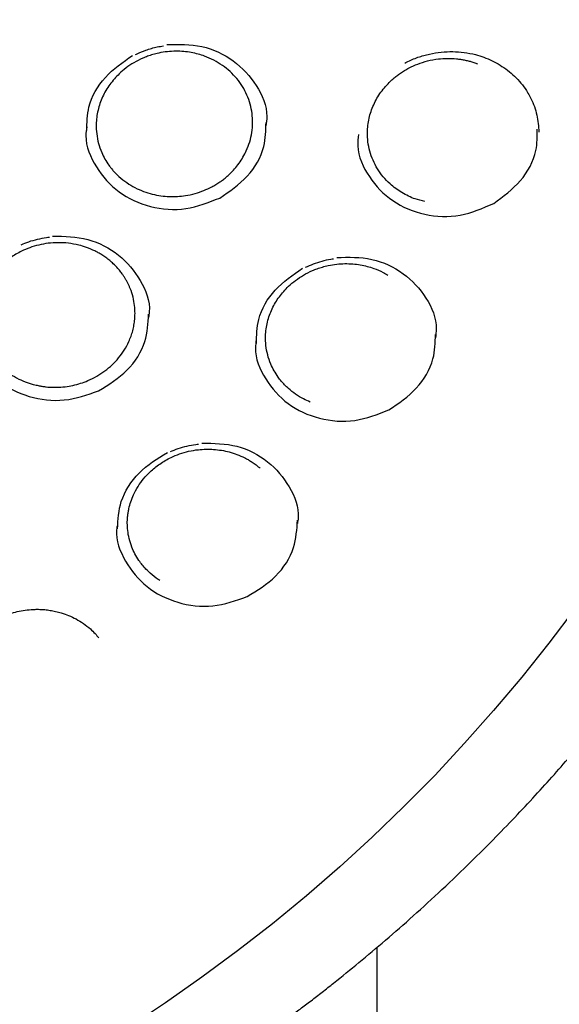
# Model space of a CAD drawing. Header units: millimetres. Extents: x 8 to 1577, y 12 to 2536.
# Tile 38 of 52: x 786 to 797, y 2108 to 2127. Entities that reach past the tile are written whole.
import ezdxf

# ---------------------------------------------------------------- set-up
doc = ezdxf.new("R2010")
doc.units = ezdxf.units.MM

msp = doc.modelspace()

# ---------------------------------------------------------------- linework, layer by layer
at = {"color": 7, "linetype": 'Continuous', "lineweight": 30}
msp.add_line((793.199, 2109.494), (793.199, 1961.676), dxfattribs=at)
at = {"color": 7, "linetype": 'Continuous', "lineweight": 30, "flags": 128}
msp.add_lwpolyline([(796.972, 2115.948), (796.474, 2115.287), (795.957, 2114.638), (795.423, 2114.002), (794.871, 2113.38), (794.302, 2112.771), (793.716, 2112.176), (793.114, 2111.596), (792.495, 2111.031), (791.862, 2110.481), (791.213, 2109.947), (790.549, 2109.429), (789.871, 2108.928), (789.179, 2108.444), (788.475, 2107.976)], dxfattribs=at)
at = {"color": 7, "linetype": 'Continuous', "lineweight": 30}
for points, knots in [([(734.948, 2136.189), (734.945, 2136.154), (734.941, 2136.083), (734.934, 2135.955), (734.926, 2135.806), (734.915, 2135.639), (734.905, 2135.455), (734.894, 2135.213), (734.882, 2134.906), (734.872, 2134.542), (734.866, 2134.159), (734.865, 2133.76), (734.87, 2133.333), (734.883, 2132.805), (734.91, 2132.185), (734.958, 2131.482), (735.021, 2130.778), (735.1, 2130.077), (735.204, 2129.319), (735.336, 2128.504), (735.503, 2127.633), (735.66, 2126.922), (735.795, 2126.366), (735.898, 2125.966), (736.002, 2125.581), (736.104, 2125.223), (736.199, 2124.901), (736.286, 2124.618), (736.364, 2124.372), (736.432, 2124.164), (736.489, 2123.993), (736.532, 2123.865), (736.566, 2123.767), (736.595, 2123.681), (736.63, 2123.582), (736.672, 2123.463), (736.726, 2123.313), (736.792, 2123.129), (736.874, 2122.91), (736.968, 2122.662), (737.077, 2122.385), (737.198, 2122.084), (737.328, 2121.77), (737.542, 2121.271), (737.844, 2120.604), (738.27, 2119.731), (738.74, 2118.841), (739.255, 2117.935), (739.785, 2117.071), (740.33, 2116.239), (740.892, 2115.436), (741.479, 2114.647), (742.048, 2113.927), (742.601, 2113.266), (743.139, 2112.652), (743.714, 2112.029), (744.25, 2111.477), (744.736, 2110.997), (745.164, 2110.59), (745.61, 2110.18), (746.071, 2109.772), (746.505, 2109.401), (746.895, 2109.079), (747.227, 2108.812), (747.532, 2108.572), (747.809, 2108.359), (748.031, 2108.191), (748.204, 2108.063), (748.333, 2107.968), (748.451, 2107.883), (748.556, 2107.807), (748.646, 2107.742), (748.718, 2107.69), (748.778, 2107.648), (748.845, 2107.601), (748.937, 2107.536), (749.066, 2107.446), (749.226, 2107.336), (749.419, 2107.204), (749.773, 2106.967), (750.287, 2106.634), (750.961, 2106.217), (751.659, 2105.807), (752.382, 2105.405), (753.13, 2105.011), (753.903, 2104.628), (754.694, 2104.259), (755.572, 2103.876), (756.529, 2103.489), (757.562, 2103.109), (758.587, 2102.766), (759.603, 2102.459), (760.609, 2102.186), (761.608, 2101.946), (762.661, 2101.722), (763.775, 2101.52), (764.951, 2101.346), (766.133, 2101.209), (767.319, 2101.11), (768.508, 2101.049), (769.699, 2101.026), (770.89, 2101.043), (772.079, 2101.097), (773.266, 2101.19), (774.45, 2101.32), (775.63, 2101.489), (776.752, 2101.686), (777.816, 2101.906), (778.822, 2102.144), (779.825, 2102.411), (780.824, 2102.707), (781.822, 2103.034), (782.825, 2103.396), (783.832, 2103.794), (784.842, 2104.229), (785.854, 2104.702), (786.873, 2105.218), (787.7, 2105.671), (788.329, 2106.036), (788.749, 2106.287), (789.134, 2106.525), (789.484, 2106.747), (789.8, 2106.952), (790.082, 2107.139), (790.311, 2107.294), (790.494, 2107.42), (790.634, 2107.517), (790.755, 2107.602), (790.858, 2107.675), (790.96, 2107.748), (791.077, 2107.831), (791.215, 2107.932), (791.375, 2108.049), (791.552, 2108.181), (791.746, 2108.327), (791.951, 2108.484), (792.163, 2108.648), (792.468, 2108.889), (792.872, 2109.216), (793.378, 2109.642), (793.905, 2110.104), (794.451, 2110.605), (794.957, 2111.089), (795.417, 2111.548), (795.821, 2111.965), (796.209, 2112.38), (796.573, 2112.782), (796.945, 2113.207), (797.321, 2113.652), (797.695, 2114.111), (798.022, 2114.527), (798.308, 2114.902), (798.556, 2115.236), (798.782, 2115.549), (799.001, 2115.858), (799.225, 2116.183), (799.473, 2116.552), (799.743, 2116.968), (800.036, 2117.433), (800.342, 2117.942), (800.636, 2118.45), (800.916, 2118.954), (801.177, 2119.445), (801.432, 2119.946), (801.688, 2120.47), (801.932, 2120.995), (802.163, 2121.517), (802.366, 2122), (802.545, 2122.444), (802.701, 2122.848), (802.816, 2123.157), (802.894, 2123.373), (802.94, 2123.503), (802.977, 2123.607), (803.004, 2123.686), (803.033, 2123.768), (803.069, 2123.874), (803.12, 2124.025), (803.185, 2124.221), (803.26, 2124.455), (803.343, 2124.719), (803.428, 2124.999), (803.515, 2125.295), (803.612, 2125.638), (803.718, 2126.032), (803.832, 2126.481), (803.945, 2126.957), (804.056, 2127.46), (804.164, 2127.99), (804.267, 2128.545), (804.376, 2129.205), (804.483, 2129.95), (804.576, 2130.763), (804.646, 2131.546), (804.694, 2132.297), (804.723, 2133.016), (804.733, 2133.602), (804.733, 2134.061), (804.729, 2134.401), (804.721, 2134.728), (804.712, 2135.036), (804.7, 2135.319), (804.688, 2135.574), (804.676, 2135.802), (804.663, 2136.003), (804.654, 2136.13), (804.65, 2136.189)], [0, 0, 0, 0, 0.0009514, 0.0019302, 0.0033282, 0.0048997, 0.0066141, 0.0084651, 0.01165, 0.0151726, 0.0186029, 0.0223025, 0.026271, 0.0305086, 0.0369887, 0.0435611, 0.0501153, 0.0566512, 0.0631691, 0.0714014, 0.0796044, 0.0877782, 0.0916215, 0.0954582, 0.0992346, 0.1026878, 0.1057827, 0.1085193, 0.1108978, 0.112918, 0.11458, 0.1158838, 0.1166574, 0.1174323, 0.1183915, 0.119554, 0.1209327, 0.1227975, 0.1249517, 0.1273952, 0.1301279, 0.13315, 0.1363427, 0.1395129, 0.1481005, 0.1564966, 0.1662426, 0.1757176, 0.1850473, 0.1939576, 0.202873, 0.2117931, 0.2207181, 0.2278244, 0.2352012, 0.2428533, 0.2507807, 0.2559873, 0.2613062, 0.2667373, 0.2722805, 0.2779052, 0.2820616, 0.2858741, 0.2893427, 0.2924675, 0.2952485, 0.296812, 0.2982413, 0.2995362, 0.3006969, 0.3017121, 0.302507, 0.3030691, 0.3036577, 0.3047068, 0.3061003, 0.3078381, 0.3099203, 0.3123469, 0.3192277, 0.3262688, 0.3334574, 0.3407935, 0.3482772, 0.3559084, 0.3636767, 0.3714016, 0.3812719, 0.390959, 0.4004628, 0.4097834, 0.4189212, 0.4278834, 0.4367987, 0.4471996, 0.4576003, 0.4680008, 0.4784012, 0.4888017, 0.4992027, 0.5096038, 0.5200048, 0.5304061, 0.5408076, 0.55122, 0.5616863, 0.5707037, 0.579764, 0.5888669, 0.5980126, 0.6072038, 0.6165659, 0.626167, 0.6358076, 0.6456775, 0.6557769, 0.666106, 0.6707627, 0.6751238, 0.6791487, 0.6828373, 0.6861897, 0.6892057, 0.6918855, 0.6935902, 0.6951239, 0.6964495, 0.6975366, 0.6985229, 0.6997964, 0.7013805, 0.7031056, 0.7050916, 0.7073095, 0.7096234, 0.7120164, 0.7144885, 0.7200518, 0.725978, 0.7322675, 0.7389201, 0.7459361, 0.7511582, 0.7564885, 0.7616192, 0.7665175, 0.7711835, 0.7769423, 0.7823026, 0.7872644, 0.7913577, 0.7951331, 0.7985907, 0.8018648, 0.8054483, 0.809387, 0.8139906, 0.8190001, 0.8244156, 0.830237, 0.8350958, 0.8402053, 0.8454971, 0.8505635, 0.8562126, 0.8614464, 0.8662644, 0.8706668, 0.8746536, 0.8782246, 0.8797501, 0.8810224, 0.8820328, 0.8827812, 0.8833596, 0.8844228, 0.8858891, 0.8877587, 0.8901425, 0.892694, 0.8953941, 0.8982429, 0.9012404, 0.9052794, 0.9095604, 0.9140831, 0.9188478, 0.9238544, 0.9291028, 0.9345442, 0.942438, 0.950028, 0.9573143, 0.9642968, 0.9709756, 0.9773508, 0.9805945, 0.9837534, 0.9868267, 0.9897044, 0.992312, 0.9946123, 0.9966569, 0.9984505, 1, 1, 1, 1]), ([(788.612, 2126.485), (788.622, 2126.49), (788.684, 2126.523), (788.821, 2126.574), (788.987, 2126.627), (789.102, 2126.643), (789.141, 2126.649)], [0, 0, 0, 0, 0.0639416, 0.3770568, 0.7872831, 1, 1, 1, 1]), ([(789.203, 2126.673), (789.43, 2126.678), (789.884, 2126.689), (790.501, 2126.391), (790.933, 2125.919), (791.134, 2125.454), (791.099, 2125.186), (791.091, 2125.126)], [0, 0, 0, 0, 0.233064, 0.466451, 0.700025, 0.932965, 1, 1, 1, 1]), ([(787.685, 2125.037), (787.687, 2125.188), (787.693, 2125.55), (788.003, 2126.085), (788.371, 2126.34), (788.555, 2126.468)], [0, 0, 0, 0, 0.263907, 0.630794, 1, 1, 1, 1]), ([(788.301, 2126.12), (788.343, 2126.158), (788.43, 2126.234), (788.58, 2126.333), (788.72, 2126.405), (788.842, 2126.453), (788.943, 2126.486), (789.069, 2126.518), (789.214, 2126.541), (789.374, 2126.551), (789.525, 2126.545), (789.668, 2126.525), (789.801, 2126.495), (789.946, 2126.449), (790.102, 2126.38), (790.265, 2126.281), (790.412, 2126.164), (790.541, 2126.028), (790.649, 2125.878), (790.734, 2125.715), (790.795, 2125.543), (790.831, 2125.365), (790.842, 2125.184), (790.827, 2125.003), (790.786, 2124.825), (790.711, 2124.625), (790.588, 2124.413), (790.449, 2124.254), (790.342, 2124.158), (790.281, 2124.108), (790.214, 2124.059), (790.14, 2124.011), (790.04, 2123.955), (789.909, 2123.894), (789.742, 2123.837), (789.573, 2123.8), (789.409, 2123.782), (789.253, 2123.78), (789.091, 2123.794), (788.926, 2123.826), (788.76, 2123.878), (788.596, 2123.95), (788.438, 2124.045), (788.322, 2124.138), (788.242, 2124.214), (788.193, 2124.267), (788.147, 2124.321), (788.09, 2124.397), (788.027, 2124.496), (787.958, 2124.634), (787.902, 2124.794), (787.867, 2124.973), (787.857, 2125.185), (787.887, 2125.425), (787.976, 2125.682), (788.111, 2125.92), (788.238, 2126.054), (788.301, 2126.12)], [0, 0, 0, 0, 0.018489, 0.037931, 0.058325, 0.068884, 0.080196, 0.092528, 0.110362, 0.127408, 0.143664, 0.159133, 0.173815, 0.187781, 0.208779, 0.229762, 0.25073, 0.271686, 0.292761, 0.313851, 0.334813, 0.355649, 0.37638, 0.397362, 0.418201, 0.4389, 0.469663, 0.500122, 0.508244, 0.516824, 0.525863, 0.535362, 0.545319, 0.562932, 0.581822, 0.601992, 0.617966, 0.634663, 0.652083, 0.670229, 0.689102, 0.708702, 0.729031, 0.750091, 0.758215, 0.76632, 0.774405, 0.782472, 0.798541, 0.814533, 0.835726, 0.856779, 0.87769, 0.90876, 0.939504, 0.969919, 1, 1, 1, 1]), ([(793.462, 2125.979), (793.48, 2125.996), (793.518, 2126.031), (793.581, 2126.082), (793.652, 2126.134), (793.73, 2126.184), (793.838, 2126.244), (793.982, 2126.309), (794.169, 2126.368), (794.358, 2126.403), (794.544, 2126.415), (794.684, 2126.408), (794.791, 2126.395), (794.864, 2126.382), (794.937, 2126.366), (795.011, 2126.345), (795.071, 2126.327), (795.105, 2126.312), (795.114, 2126.307)], [0, 0, 0, 0, 0.042852, 0.088941, 0.138265, 0.190821, 0.246607, 0.346714, 0.455757, 0.573716, 0.668062, 0.767407, 0.808564, 0.850521, 0.893275, 0.936827, 0.981488, 1, 1, 1, 1]), ([(793.736, 2126.322), (793.747, 2126.328), (793.824, 2126.373), (793.981, 2126.435), (794.201, 2126.499), (794.424, 2126.535), (794.645, 2126.545), (794.864, 2126.529), (795.062, 2126.491), (795.239, 2126.435), (795.396, 2126.368), (795.547, 2126.285), (795.691, 2126.186), (795.825, 2126.072), (795.945, 2125.943), (796.03, 2125.834), (796.067, 2125.766), (796.076, 2125.749)], [0, 0, 0, 0, 0.013427, 0.09956, 0.183791, 0.266253, 0.346984, 0.426918, 0.508852, 0.571842, 0.636197, 0.701914, 0.768944, 0.837206, 0.906618, 0.976463, 1, 1, 1, 1]), ([(794.112, 2123.691), (794.051, 2123.705), (793.897, 2123.739), (793.671, 2123.852), (793.469, 2124), (793.318, 2124.157), (793.21, 2124.308), (793.124, 2124.471), (793.063, 2124.643), (793.027, 2124.821), (793.016, 2125.032), (793.044, 2125.273), (793.133, 2125.533), (793.269, 2125.775), (793.398, 2125.911), (793.462, 2125.979)], [0, 0, 0, 0, 0.060514, 0.154433, 0.248493, 0.312382, 0.37606, 0.439522, 0.502764, 0.565782, 0.628573, 0.72224, 0.815375, 0.907965, 1, 1, 1, 1]), ([(796.076, 2125.749), (796.096, 2125.716), (796.144, 2125.635), (796.201, 2125.495), (796.247, 2125.335), (796.275, 2125.172), (796.279, 2125.064), (796.281, 2125.009)], [0, 0, 0, 0, 0.14399, 0.360378, 0.575082, 0.788249, 1, 1, 1, 1]), ([(787.683, 2125.11), (787.675, 2125.054), (787.638, 2124.789), (787.839, 2124.326), (788.266, 2123.841), (788.881, 2123.559), (789.578, 2123.503), (790.001, 2123.671), (790.213, 2123.755)], [0, 0, 0, 0, 0.050931, 0.240663, 0.430454, 0.620269, 0.810088, 1, 1, 1, 1]), ([(790.213, 2123.755), (790.399, 2123.882), (790.77, 2124.135), (791.081, 2124.672), (791.09, 2125.037), (791.093, 2125.19)], [0, 0, 0, 0, 0.367317, 0.733623, 1, 1, 1, 1]), ([(792.854, 2124.966), (792.845, 2124.893), (792.813, 2124.61), (793.031, 2124.139), (793.476, 2123.67), (794.099, 2123.409), (794.797, 2123.378), (795.215, 2123.561), (795.424, 2123.652)], [0, 0, 0, 0, 0.065054, 0.25196, 0.438927, 0.625916, 0.812911, 1, 1, 1, 1]), ([(795.424, 2123.652), (795.605, 2123.785), (795.966, 2124.05), (796.254, 2124.581), (796.253, 2124.929), (796.252, 2125.065)], [0, 0, 0, 0, 0.37833, 0.75562, 1, 1, 1, 1]), ([(787.034, 2123.03), (787.261, 2123.026), (787.715, 2123.017), (788.318, 2122.696), (788.725, 2122.209), (788.904, 2121.76), (788.864, 2121.517), (788.858, 2121.48)], [0, 0, 0, 0, 0.239137, 0.478623, 0.718299, 0.957334, 1, 1, 1, 1]), ([(786.059, 2122.478), (786.087, 2122.503), (786.142, 2122.553), (786.234, 2122.622), (786.334, 2122.686), (786.455, 2122.751), (786.599, 2122.813), (786.769, 2122.864), (786.95, 2122.897), (787.14, 2122.909), (787.335, 2122.898), (787.516, 2122.866), (787.684, 2122.815), (787.808, 2122.763), (787.903, 2122.713), (787.972, 2122.672), (788.046, 2122.623), (788.119, 2122.566), (788.196, 2122.498), (788.268, 2122.424), (788.329, 2122.35), (788.373, 2122.29), (788.407, 2122.238), (788.436, 2122.188), (788.463, 2122.137), (788.488, 2122.086), (788.525, 2121.998), (788.566, 2121.873), (788.595, 2121.713), (788.603, 2121.572), (788.597, 2121.448), (788.583, 2121.338), (788.559, 2121.23), (788.526, 2121.125), (788.475, 2121), (788.4, 2120.86), (788.293, 2120.712), (788.169, 2120.579), (788.03, 2120.462), (787.875, 2120.361), (787.719, 2120.283), (787.566, 2120.227), (787.42, 2120.188), (787.268, 2120.163), (787.152, 2120.154), (787.071, 2120.154), (787.024, 2120.154), (786.971, 2120.157), (786.911, 2120.162), (786.845, 2120.17), (786.773, 2120.183), (786.673, 2120.205), (786.543, 2120.244), (786.383, 2120.311), (786.217, 2120.406), (786.09, 2120.504), (786.001, 2120.59), (785.945, 2120.65), (785.895, 2120.711), (785.835, 2120.793), (785.772, 2120.897), (785.708, 2121.037), (785.659, 2121.187), (785.631, 2121.345), (785.622, 2121.484), (785.628, 2121.607), (785.642, 2121.716), (785.665, 2121.824), (785.698, 2121.93), (785.748, 2122.055), (785.823, 2122.195), (785.93, 2122.346), (786.016, 2122.434), (786.059, 2122.478)], [0, 0, 0, 0, 0.012112, 0.024604, 0.037477, 0.050728, 0.068982, 0.087907, 0.107503, 0.127767, 0.148698, 0.170294, 0.18702, 0.205891, 0.214048, 0.222551, 0.232619, 0.243581, 0.253437, 0.267408, 0.278315, 0.28616, 0.292794, 0.299551, 0.306179, 0.312678, 0.319048, 0.339341, 0.358208, 0.375653, 0.388382, 0.40117, 0.413864, 0.426465, 0.438975, 0.45961, 0.479992, 0.500124, 0.519579, 0.539578, 0.560121, 0.575892, 0.591973, 0.608363, 0.625064, 0.62937, 0.634385, 0.64011, 0.646546, 0.653692, 0.661549, 0.670117, 0.68682, 0.705704, 0.726772, 0.750026, 0.759457, 0.768673, 0.777675, 0.786462, 0.803385, 0.819446, 0.839515, 0.858049, 0.875045, 0.887864, 0.900613, 0.913291, 0.925898, 0.938433, 0.959156, 0.979679, 1, 1, 1, 1]), ([(786.435, 2122.867), (786.483, 2122.887), (786.585, 2122.929), (786.746, 2122.973), (786.878, 2123.001), (786.954, 2123.008), (786.972, 2123.01)], [0, 0, 0, 0, 0.279662, 0.591965, 0.899483, 1, 1, 1, 1]), ([(791.521, 2122.075), (791.564, 2122.113), (791.653, 2122.192), (791.805, 2122.292), (791.946, 2122.363), (792.068, 2122.412), (792.169, 2122.444), (792.292, 2122.476), (792.436, 2122.499), (792.593, 2122.509), (792.743, 2122.504), (792.885, 2122.486), (793.019, 2122.457), (793.165, 2122.411), (793.298, 2122.356), (793.382, 2122.304), (793.412, 2122.285)], [0, 0, 0, 0, 0.085764, 0.175034, 0.267801, 0.31552, 0.366406, 0.421224, 0.500732, 0.577006, 0.650049, 0.719863, 0.786449, 0.850552, 0.946481, 1, 1, 1, 1]), ([(791.845, 2122.437), (791.894, 2122.459), (791.996, 2122.506), (792.158, 2122.557), (792.286, 2122.589), (792.36, 2122.599), (792.376, 2122.601)], [0, 0, 0, 0, 0.291166, 0.603147, 0.910358, 1, 1, 1, 1]), ([(792.437, 2122.623), (792.664, 2122.629), (793.118, 2122.64), (793.732, 2122.344), (794.161, 2121.875), (794.359, 2121.416), (794.323, 2121.153), (794.315, 2121.096)], [0, 0, 0, 0, 0.233828, 0.467965, 0.702303, 0.936002, 1, 1, 1, 1]), ([(790.91, 2120.989), (790.913, 2121.142), (790.921, 2121.504), (791.235, 2122.038), (791.604, 2122.292), (791.789, 2122.42)], [0, 0, 0, 0, 0.26764, 0.632675, 1, 1, 1, 1]), ([(791.933, 2119.874), (791.889, 2119.892), (791.792, 2119.934), (791.652, 2120.021), (791.535, 2120.113), (791.446, 2120.199), (791.381, 2120.272), (791.312, 2120.361), (791.244, 2120.468), (791.175, 2120.608), (791.12, 2120.769), (791.087, 2120.949), (791.079, 2121.159), (791.112, 2121.396), (791.202, 2121.649), (791.337, 2121.881), (791.46, 2122.011), (791.521, 2122.075)], [0, 0, 0, 0, 0.051213, 0.114507, 0.179667, 0.21621, 0.252554, 0.288699, 0.342529, 0.395907, 0.466348, 0.53598, 0.604796, 0.706392, 0.806133, 0.904007, 1, 1, 1, 1]), ([(787.909, 2120.087), (788.1, 2120.206), (788.482, 2120.442), (788.825, 2120.986), (788.849, 2121.37), (788.86, 2121.545)], [0, 0, 0, 0, 0.353612, 0.706253, 1, 1, 1, 1]), ([(785.433, 2121.471), (785.427, 2121.437), (785.386, 2121.196), (785.566, 2120.75), (785.968, 2120.25), (786.571, 2119.945), (787.263, 2119.861), (787.694, 2120.012), (787.909, 2120.087)], [0, 0, 0, 0, 0.031487, 0.225104, 0.418785, 0.612489, 0.806196, 1, 1, 1, 1]), ([(793.428, 2119.724), (793.614, 2119.85), (793.986, 2120.101), (794.302, 2120.638), (794.313, 2121.003), (794.317, 2121.159)], [0, 0, 0, 0, 0.365279, 0.729557, 1, 1, 1, 1]), ([(790.907, 2121.063), (790.9, 2121.01), (790.862, 2120.749), (791.06, 2120.293), (791.483, 2119.81), (792.096, 2119.529), (792.791, 2119.473), (793.216, 2119.64), (793.428, 2119.724)], [0, 0, 0, 0, 0.048182, 0.23846, 0.4288, 0.619165, 0.809533, 1, 1, 1, 1]), ([(789.872, 2119.093), (790.099, 2119.089), (790.553, 2119.082), (791.153, 2118.764), (791.558, 2118.281), (791.736, 2117.837), (791.696, 2117.598), (791.69, 2117.563)], [0, 0, 0, 0, 0.239612, 0.479557, 0.719708, 0.959212, 1, 1, 1, 1]), ([(788.268, 2117.464), (788.278, 2117.638), (788.301, 2118.019), (788.645, 2118.559), (789.025, 2118.797), (789.216, 2118.916)], [0, 0, 0, 0, 0.2943071, 0.6460501, 1, 1, 1, 1]), ([(788.889, 2118.547), (788.917, 2118.573), (788.974, 2118.625), (789.07, 2118.696), (789.174, 2118.762), (789.299, 2118.828), (789.448, 2118.889), (789.622, 2118.94), (789.791, 2118.968), (789.951, 2118.979), (790.098, 2118.975), (790.247, 2118.957), (790.395, 2118.926), (790.544, 2118.878), (790.661, 2118.826), (790.751, 2118.778), (790.817, 2118.738), (790.889, 2118.689), (790.946, 2118.645), (790.977, 2118.617), (790.982, 2118.612)], [0, 0, 0, 0, 0.050651, 0.10273, 0.156234, 0.211163, 0.286593, 0.364544, 0.445009, 0.507023, 0.570445, 0.635272, 0.701501, 0.767805, 0.840596, 0.871582, 0.903627, 0.943357, 0.99009, 1, 1, 1, 1]), ([(789.273, 2118.93), (789.322, 2118.95), (789.425, 2118.993), (789.588, 2119.037), (789.719, 2119.065), (789.793, 2119.071), (789.811, 2119.073)], [0, 0, 0, 0, 0.285554, 0.597391, 0.904454, 1, 1, 1, 1]), ([(789.073, 2116.479), (789.062, 2116.485), (788.996, 2116.523), (788.908, 2116.597), (788.809, 2116.692), (788.737, 2116.774), (788.665, 2116.871), (788.597, 2116.984), (788.534, 2117.123), (788.487, 2117.271), (788.46, 2117.424), (788.453, 2117.546), (788.455, 2117.639), (788.461, 2117.708), (788.47, 2117.776), (788.488, 2117.867), (788.518, 2117.977), (788.574, 2118.119), (788.654, 2118.267), (788.76, 2118.416), (788.846, 2118.504), (788.889, 2118.547)], [0, 0, 0, 0, 0.014737, 0.092515, 0.13939, 0.184628, 0.228226, 0.290525, 0.349125, 0.421472, 0.487223, 0.546366, 0.575758, 0.605014, 0.634134, 0.663117, 0.720655, 0.777644, 0.852748, 0.926868, 1, 1, 1, 1]), ([(790.735, 2116.171), (790.927, 2116.289), (791.309, 2116.524), (791.654, 2117.067), (791.68, 2117.451), (791.692, 2117.627)], [0, 0, 0, 0, 0.352454, 0.703945, 1, 1, 1, 1]), ([(788.265, 2117.537), (788.259, 2117.506), (788.218, 2117.269), (788.397, 2116.827), (788.796, 2116.331), (789.397, 2116.028), (790.089, 2115.946), (790.519, 2116.096), (790.735, 2116.171)], [0, 0, 0, 0, 0.0297391, 0.2237035, 0.4177323, 0.6117853, 0.8058421, 1, 1, 1, 1]), ([(785.646, 2115.506), (785.692, 2115.545), (785.784, 2115.626), (785.943, 2115.727), (786.101, 2115.804), (786.254, 2115.859), (786.398, 2115.897), (786.547, 2115.921), (786.678, 2115.93), (786.791, 2115.93), (786.887, 2115.924), (786.987, 2115.911), (787.092, 2115.891), (787.211, 2115.86), (787.342, 2115.814), (787.483, 2115.747), (787.622, 2115.662), (787.743, 2115.567), (787.839, 2115.473), (787.888, 2115.414), (787.91, 2115.387)], [0, 0, 0, 0, 0.072355, 0.145924, 0.220704, 0.277598, 0.335168, 0.393413, 0.452328, 0.487381, 0.524431, 0.563812, 0.605523, 0.649561, 0.707867, 0.769797, 0.835344, 0.9045, 0.956262, 1, 1, 1, 1])]:
    msp.add_open_spline(points, degree=3, knots=knots, dxfattribs=at)

doc.saveas('drawing.dxf')
